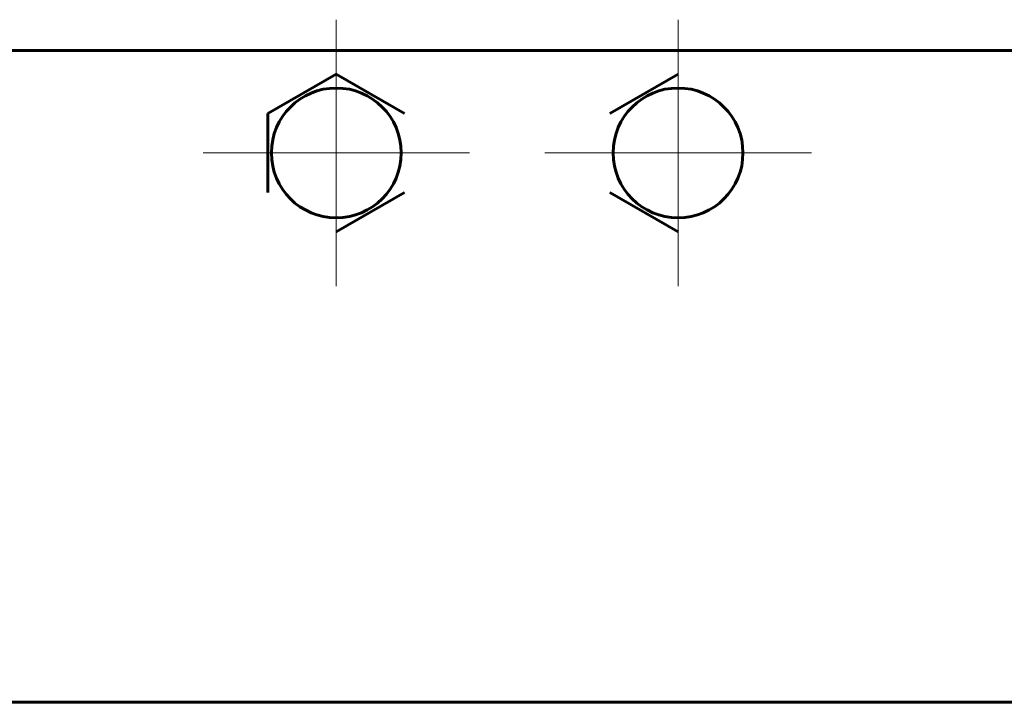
# Model space of a CAD drawing. Header units: millimetres. Extents: x 0 to 841, y 0 to 594.
# Tile 8 of 26: x 207 to 236, y 335 to 355. Entities that reach past the tile are written whole.
import ezdxf

# ---------------------------------------------------------------- set-up
doc = ezdxf.new("R2010")
doc.units = ezdxf.units.MM
doc.linetypes.add('K5LT_AXLED', pattern=[12, 7.5, -1.5, 1.5, -1.5])
doc.linetypes.add('K5LT_BASIC', pattern=[0])
doc.layers.add('Системный слой (1)', color=7, linetype='Continuous', true_color=0x6c6c6c)

# ---------------------------------------------------------------- blocks, each defined once
blk = doc.blocks.new('U24')
at = {"layer": 'Системный слой (1)', "color": 30, "linetype": 'K5LT_AXLED', "lineweight": 18, "true_color": 0xff8000}
for q in [(216.44, 354.981), (212.54, 351.081), (220.34, 351.081), (216.44, 347.181)]:
    blk.add_line((216.44, 351.081), q, dxfattribs=at)
blk = doc.blocks.new('U27')
at = {"layer": 'Системный слой (1)', "color": 30, "linetype": 'K5LT_AXLED', "lineweight": 18, "true_color": 0xff8000}
for q in [(226.44, 354.981), (222.54, 351.081), (230.34, 351.081), (226.44, 347.181)]:
    blk.add_line((226.44, 351.081), q, dxfattribs=at)

msp = doc.modelspace()

# ---------------------------------------------------------------- linework, layer by layer
at = {"layer": 'Системный слой (1)', "color": 150, "linetype": 'K5LT_BASIC', "lineweight": 60, "true_color": 0x0080ff}
for p, q in [((318.3897, 354.0806), (124.4897, 354.0806)), ((214.4397, 352.2353), (216.4397, 353.39)), ((216.4397, 353.39), (218.4397, 352.2353)), ((224.4397, 352.2353), (226.4397, 353.39)), ((214.4397, 349.9259), (214.4397, 352.2353)), ((218.4397, 349.9259), (216.4397, 348.7712)), ((226.4397, 348.7712), (224.4397, 349.9259)), ((318.3897, 334.9988), (124.4897, 334.9988))]:
    msp.add_line(p, q, dxfattribs=at)
for centre in [(216.4397, 351.0806), (226.4397, 351.0806)]:
    msp.add_circle(centre, 1.9, dxfattribs=at)

# ---------------------------------------------------------------- block references
at = {"layer": 'Системный слой (1)'}
for name in ['U24', 'U27']:
    msp.add_blockref(name, (0, 0), dxfattribs=at)

doc.saveas('drawing.dxf')
